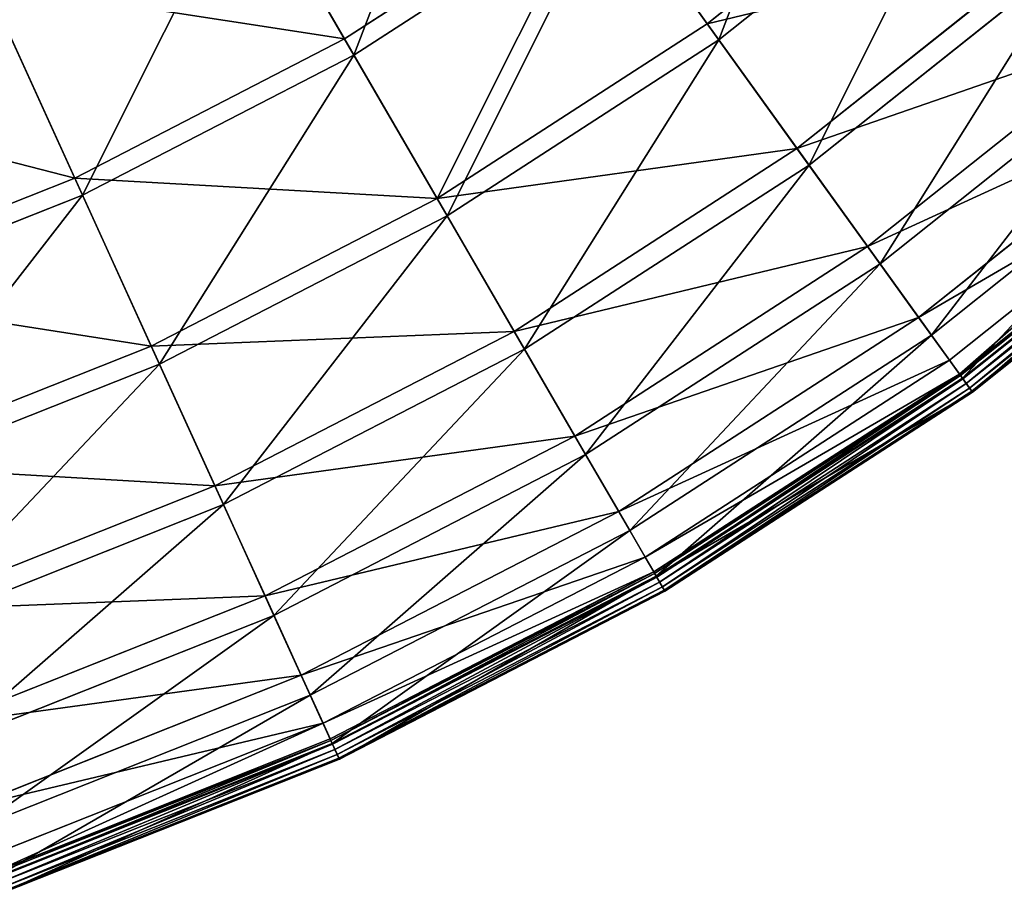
# Model space of a CAD drawing. Extents: x 0 to 1230, y 0 to 270.
# Tile 97 of 245: x 660 to 695, y 7 to 39. Entities that reach past the tile are written whole.
import ezdxf

# ---------------------------------------------------------------- set-up
doc = ezdxf.new("R2010")
doc.units = 0
doc.layers.get('0').update_dxf_attribs({"color": 13, "linetype": 'CONTINUOUS'})

# ---------------------------------------------------------------- blocks, each defined once
blk = doc.blocks.new('GROUP_6')
for p, q in [((204.506, 38.738, 62.412), (213.622, 46.001, 62.412)), ((214.093, 45.466, 62.794), (204.923, 38.159, 62.794)), ((191.368, 38.19, 73.557), (187.48, 44.893, 83.993)), ((191.705, 37.608, 74.007), (187.794, 44.353, 84.507)), ((191.368, 38.19, 73.557), (200.6, 44.167, 73.557)), ((204.506, 38.738, 62.412), (200.6, 44.167, 73.557)), ((200.993, 43.621, 74.007), (191.705, 37.608, 74.007)), ((200.993, 43.621, 74.007), (204.923, 38.159, 62.794)), ((207.754, 34.224, 50.667), (217.297, 41.826, 50.667)), ((217.79, 41.265, 50.977), (208.191, 33.617, 50.977)), ((181.593, 33.146, 73.557), (178.382, 40.198, 83.993)), ((181.872, 32.534, 74.007), (178.641, 39.629, 84.507)), ((194.722, 32.404, 62.412), (204.506, 38.738, 62.412)), ((207.754, 34.224, 50.667), (204.506, 38.738, 62.412)), ((210.313, 30.666, 38.433), (220.192, 38.537, 38.433)), ((181.593, 33.146, 73.557), (191.368, 38.19, 73.557)), ((194.722, 32.404, 62.412), (191.368, 38.19, 73.557)), ((204.923, 38.159, 62.794), (195.08, 31.787, 62.794)), ((204.923, 38.159, 62.794), (208.191, 33.617, 50.977)), ((220.704, 37.956, 38.668), (210.766, 30.038, 38.668)), ((191.705, 37.608, 74.007), (181.872, 32.534, 74.007)), ((195.08, 31.787, 62.794), (191.705, 37.608, 74.007)), ((212.159, 28.1, 25.83), (222.281, 36.164, 25.83)), ((222.805, 35.569, 25.988), (212.623, 27.456, 25.988)), ((213.274, 26.551, 12.977), (223.542, 34.732, 12.977)), ((213.636, 26.047, 0.363), (223.952, 34.266, 0.363)), ((197.512, 27.593, 50.667), (207.754, 34.224, 50.667)), ((210.313, 30.666, 38.433), (207.754, 34.224, 50.667)), ((223.994, 34.218, 0.165), (213.674, 25.995, 0.165)), ((224.074, 34.127, 13.057), (213.744, 25.897, 13.057)), ((224.097, 34.102, 0.024), (213.764, 25.87, 0.024)), ((213.884, 25.704, -0.02), (224.232, 33.948, -0.02)), ((208.191, 33.617, 50.977), (197.887, 26.946, 50.977)), ((208.191, 33.617, 50.977), (210.766, 30.038, 38.668)), ((214, 25.542, 0.044), (224.363, 33.799, 0.044)), ((214.082, 25.428, 0.199), (224.456, 33.693, 0.199)), ((214.108, 25.392, 0.403), (224.486, 33.66, 0.403)), ((171.372, 29.084, 73.557), (181.593, 33.146, 73.557)), ((184.365, 27.059, 62.412), (181.593, 33.146, 73.557)), ((181.872, 32.534, 74.007), (171.589, 28.448, 74.007)), ((184.661, 26.41, 62.794), (181.872, 32.534, 74.007)), ((184.365, 27.059, 62.412), (194.722, 32.404, 62.412)), ((197.512, 27.593, 50.667), (194.722, 32.404, 62.412)), ((195.08, 31.787, 62.794), (184.661, 26.41, 62.794)), ((197.887, 26.946, 50.977), (195.08, 31.787, 62.794)), ((199.711, 23.802, 38.433), (210.313, 30.666, 38.433)), ((212.159, 28.1, 25.83), (210.313, 30.666, 38.433)), ((210.766, 30.038, 38.668), (200.099, 23.132, 38.668)), ((210.766, 30.038, 38.668), (212.623, 27.456, 25.988)), ((201.296, 21.067, 25.83), (212.159, 28.1, 25.83)), ((213.274, 26.551, 12.977), (212.159, 28.1, 25.83)), ((186.67, 21.998, 50.667), (197.512, 27.593, 50.667)), ((199.711, 23.802, 38.433), (197.512, 27.593, 50.667)), ((212.623, 27.456, 25.988), (201.694, 20.381, 25.988)), ((212.623, 27.456, 25.988), (213.744, 25.897, 13.057)), ((173.534, 22.755, 62.412), (184.365, 27.059, 62.412)), ((186.67, 21.998, 50.667), (184.365, 27.059, 62.412)), ((197.887, 26.946, 50.977), (186.98, 21.317, 50.977)), ((200.099, 23.132, 38.668), (197.887, 26.946, 50.977)), ((184.661, 26.41, 62.794), (173.764, 22.08, 62.794)), ((186.98, 21.317, 50.977), (184.661, 26.41, 62.794)), ((202.254, 19.416, 12.977), (213.274, 26.551, 12.977)), ((213.636, 26.047, 0.363), (213.274, 26.551, 12.977)), ((202.565, 18.879, 0.363), (213.636, 26.047, 0.363)), ((213.636, 26.047, 0.363), (213.674, 25.995, 0.165)), ((213.674, 25.995, 0.165), (202.597, 18.824, 0.165)), ((213.744, 25.897, 13.057), (202.658, 18.719, 13.057)), ((213.764, 25.87, 0.024), (202.675, 18.69, 0.024)), ((202.777, 18.513, -0.02), (213.884, 25.704, -0.02)), ((213.674, 25.995, 0.165), (213.764, 25.87, 0.024)), ((213.744, 25.897, 13.057), (214.108, 25.392, 0.403)), ((213.764, 25.87, 0.024), (213.884, 25.704, -0.02)), ((214, 25.542, 0.044), (213.884, 25.704, -0.02)), ((202.877, 18.341, 0.044), (214, 25.542, 0.044)), ((202.948, 18.219, 0.199), (214.082, 25.428, 0.199)), ((202.97, 18.181, 0.403), (214.108, 25.392, 0.403)), ((214.082, 25.428, 0.199), (214, 25.542, 0.044)), ((214.108, 25.392, 0.403), (214.082, 25.428, 0.199)), ((188.486, 18.009, 38.433), (199.711, 23.802, 38.433)), ((201.296, 21.067, 25.83), (199.711, 23.802, 38.433)), ((200.099, 23.132, 38.668), (188.807, 17.305, 38.668)), ((201.694, 20.381, 25.988), (200.099, 23.132, 38.668)), ((175.331, 17.492, 50.667), (186.67, 21.998, 50.667)), ((188.486, 18.009, 38.433), (186.67, 21.998, 50.667)), ((186.98, 21.317, 50.977), (175.573, 16.785, 50.977)), ((188.807, 17.305, 38.668), (186.98, 21.317, 50.977)), ((189.796, 15.133, 25.83), (201.296, 21.067, 25.83)), ((202.254, 19.416, 12.977), (201.296, 21.067, 25.83)), ((201.694, 20.381, 25.988), (190.125, 14.41, 25.988)), ((202.658, 18.719, 13.057), (201.694, 20.381, 25.988)), ((190.587, 13.395, 12.977), (202.254, 19.416, 12.977)), ((202.565, 18.879, 0.363), (202.254, 19.416, 12.977)), ((190.844, 12.831, 0.363), (202.565, 18.879, 0.363)), ((202.597, 18.824, 0.165), (190.871, 12.773, 0.165)), ((202.658, 18.719, 13.057), (190.921, 12.663, 13.057)), ((202.675, 18.69, 0.024), (190.935, 12.632, 0.024)), ((202.565, 18.879, 0.363), (202.597, 18.824, 0.165)), ((202.597, 18.824, 0.165), (202.675, 18.69, 0.024)), ((202.97, 18.181, 0.403), (202.658, 18.719, 13.057)), ((202.675, 18.69, 0.024), (202.777, 18.513, -0.02)), ((191.02, 12.445, -0.02), (202.777, 18.513, -0.02)), ((191.102, 12.264, 0.044), (202.877, 18.341, 0.044)), ((191.161, 12.136, 0.199), (202.948, 18.219, 0.199)), ((202.877, 18.341, 0.044), (202.777, 18.513, -0.02)), ((202.948, 18.219, 0.199), (202.877, 18.341, 0.044)), ((202.97, 18.181, 0.403), (202.948, 18.219, 0.199)), ((176.748, 13.345, 38.433), (188.486, 18.009, 38.433)), ((189.796, 15.133, 25.83), (188.486, 18.009, 38.433)), ((191.179, 12.096, 0.403), (202.97, 18.181, 0.403)), ((188.807, 17.305, 38.668), (176.998, 12.612, 38.668)), ((190.125, 14.41, 25.988), (188.807, 17.305, 38.668)), ((177.77, 10.354, 25.83), (189.796, 15.133, 25.83)), ((190.587, 13.395, 12.977), (189.796, 15.133, 25.83)), ((190.125, 14.41, 25.988), (178.026, 9.603, 25.988)), ((190.921, 12.663, 13.057), (190.125, 14.41, 25.988)), ((178.387, 8.548, 12.977), (190.587, 13.395, 12.977)), ((190.844, 12.831, 0.363), (190.587, 13.395, 12.977)), ((178.587, 7.96, 0.363), (190.844, 12.831, 0.363)), ((190.871, 12.773, 0.165), (178.608, 7.9, 0.165)), ((190.921, 12.663, 13.057), (178.647, 7.785, 13.057)), ((190.935, 12.632, 0.024), (178.658, 7.753, 0.024)), ((190.844, 12.831, 0.363), (190.871, 12.773, 0.165)), ((190.871, 12.773, 0.165), (190.935, 12.632, 0.024)), ((191.179, 12.096, 0.403), (190.921, 12.663, 13.057)), ((190.935, 12.632, 0.024), (191.02, 12.445, -0.02)), ((178.724, 7.56, -0.02), (191.02, 12.445, -0.02)), ((178.788, 7.371, 0.044), (191.102, 12.264, 0.044)), ((178.834, 7.238, 0.199), (191.161, 12.136, 0.199)), ((191.102, 12.264, 0.044), (191.02, 12.445, -0.02)), ((191.161, 12.136, 0.199), (191.102, 12.264, 0.044)), ((191.179, 12.096, 0.403), (191.161, 12.136, 0.199)), ((178.848, 7.196, 0.403), (191.179, 12.096, 0.403))]:
    blk.add_line(p, q)
mesh = blk.add_polyface()
corners = [(200.6, 44.167, 73.557), (213.622, 46.001, 62.412), (204.506, 38.738, 62.412), (209.203, 51.021, 73.557)]
mesh.append_faces([[corners[k] for k in face] for face in [(0, 1, 2), (1, 0, 3)]], dxfattribs={"vtx0": -1})
mesh = blk.add_polyface()
corners = [(187.48, 44.893, 83.993), (200.6, 44.167, 73.557), (191.368, 38.19, 73.557), (196.075, 50.458, 83.993)]
mesh.append_faces([[corners[k] for k in face] for face in [(0, 1, 2), (1, 0, 3)]], dxfattribs={"vtx0": -1})
mesh = blk.add_polyface()
corners = [(209.647, 50.516, 74.007), (204.923, 38.159, 62.794), (214.093, 45.466, 62.794), (200.993, 43.621, 74.007)]
mesh.append_faces([[corners[k] for k in face] for face in [(0, 1, 2), (1, 0, 3)]], dxfattribs={"vtx0": -1})
mesh = blk.add_polyface()
corners = [(196.44, 49.95, 84.507), (191.705, 37.608, 74.007), (200.993, 43.621, 74.007), (187.794, 44.353, 84.507)]
mesh.append_faces([[corners[k] for k in face] for face in [(0, 1, 2), (1, 0, 3)]], dxfattribs={"vtx0": -1})
mesh = blk.add_polyface()
corners = [(204.506, 38.738, 62.412), (217.297, 41.826, 50.667), (207.754, 34.224, 50.667), (213.622, 46.001, 62.412)]
mesh.append_faces([[corners[k] for k in face] for face in [(0, 1, 2), (1, 0, 3)]], dxfattribs={"vtx0": -1})
mesh = blk.add_polyface()
corners = [(214.093, 45.466, 62.794), (208.191, 33.617, 50.977), (217.79, 41.265, 50.977), (204.923, 38.159, 62.794)]
mesh.append_faces([[corners[k] for k in face] for face in [(0, 1, 2), (1, 0, 3)]], dxfattribs={"vtx0": -1})
mesh = blk.add_polyface()
corners = [(178.382, 40.198, 83.993), (191.368, 38.19, 73.557), (181.593, 33.146, 73.557), (187.48, 44.893, 83.993)]
mesh.append_faces([[corners[k] for k in face] for face in [(0, 1, 2), (1, 0, 3)]], dxfattribs={"vtx0": -1})
mesh = blk.add_polyface()
corners = [(187.794, 44.353, 84.507), (181.872, 32.534, 74.007), (191.705, 37.608, 74.007), (178.641, 39.629, 84.507)]
mesh.append_faces([[corners[k] for k in face] for face in [(0, 1, 2), (1, 0, 3)]], dxfattribs={"vtx0": -1})
mesh = blk.add_polyface()
corners = [(194.722, 32.404, 62.412), (200.6, 44.167, 73.557), (204.506, 38.738, 62.412), (191.368, 38.19, 73.557)]
mesh.append_faces([[corners[k] for k in face] for face in [(0, 1, 2), (1, 0, 3)]], dxfattribs={"vtx0": -1})
mesh = blk.add_polyface()
corners = [(200.993, 43.621, 74.007), (195.08, 31.787, 62.794), (204.923, 38.159, 62.794), (191.705, 37.608, 74.007)]
mesh.append_faces([[corners[k] for k in face] for face in [(0, 1, 2), (1, 0, 3)]], dxfattribs={"vtx0": -1})
mesh = blk.add_polyface()
corners = [(207.754, 34.224, 50.667), (220.192, 38.537, 38.433), (210.313, 30.666, 38.433), (217.297, 41.826, 50.667)]
mesh.append_faces([[corners[k] for k in face] for face in [(0, 1, 2), (1, 0, 3)]], dxfattribs={"vtx0": -1})
mesh = blk.add_polyface()
corners = [(217.79, 41.265, 50.977), (210.766, 30.038, 38.668), (220.704, 37.956, 38.668), (208.191, 33.617, 50.977)]
mesh.append_faces([[corners[k] for k in face] for face in [(0, 1, 2), (1, 0, 3)]], dxfattribs={"vtx0": -1})
mesh = blk.add_polyface()
corners = [(168.867, 36.418, 83.993), (181.593, 33.146, 73.557), (171.372, 29.084, 73.557), (178.382, 40.198, 83.993)]
mesh.append_faces([[corners[k] for k in face] for face in [(0, 1, 2), (1, 0, 3)]], dxfattribs={"vtx0": -1})
mesh = blk.add_polyface()
corners = [(178.641, 39.629, 84.507), (171.589, 28.448, 74.007), (181.872, 32.534, 74.007), (169.069, 35.826, 84.507)]
mesh.append_faces([[corners[k] for k in face] for face in [(0, 1, 2), (1, 0, 3)]], dxfattribs={"vtx0": -1})
mesh = blk.add_polyface()
corners = [(194.722, 32.404, 62.412), (207.754, 34.224, 50.667), (197.512, 27.593, 50.667), (204.506, 38.738, 62.412)]
mesh.append_faces([[corners[k] for k in face] for face in [(0, 1, 2), (1, 0, 3)]], dxfattribs={"vtx0": -1})
mesh = blk.add_polyface()
corners = [(210.313, 30.666, 38.433), (222.281, 36.164, 25.83), (212.159, 28.1, 25.83), (220.192, 38.537, 38.433)]
mesh.append_faces([[corners[k] for k in face] for face in [(0, 1, 2), (1, 0, 3)]], dxfattribs={"vtx0": -1})
mesh = blk.add_polyface()
corners = [(181.593, 33.146, 73.557), (194.722, 32.404, 62.412), (184.365, 27.059, 62.412), (191.368, 38.19, 73.557)]
mesh.append_faces([[corners[k] for k in face] for face in [(0, 1, 2), (1, 0, 3)]], dxfattribs={"vtx0": -1})
mesh = blk.add_polyface()
corners = [(204.923, 38.159, 62.794), (197.887, 26.946, 50.977), (208.191, 33.617, 50.977), (195.08, 31.787, 62.794)]
mesh.append_faces([[corners[k] for k in face] for face in [(0, 1, 2), (1, 0, 3)]], dxfattribs={"vtx0": -1})
mesh = blk.add_polyface()
corners = [(220.704, 37.956, 38.668), (212.623, 27.456, 25.988), (222.805, 35.569, 25.988), (210.766, 30.038, 38.668)]
mesh.append_faces([[corners[k] for k in face] for face in [(0, 1, 2), (1, 0, 3)]], dxfattribs={"vtx0": -1})
mesh = blk.add_polyface()
corners = [(191.705, 37.608, 74.007), (184.661, 26.41, 62.794), (195.08, 31.787, 62.794), (181.872, 32.534, 74.007)]
mesh.append_faces([[corners[k] for k in face] for face in [(0, 1, 2), (1, 0, 3)]], dxfattribs={"vtx0": -1})
mesh = blk.add_polyface()
corners = [(212.159, 28.1, 25.83), (223.542, 34.732, 12.977), (213.274, 26.551, 12.977), (222.281, 36.164, 25.83)]
mesh.append_faces([[corners[k] for k in face] for face in [(0, 1, 2), (1, 0, 3)]], dxfattribs={"vtx0": -1})
mesh = blk.add_polyface()
corners = [(222.805, 35.569, 25.988), (213.744, 25.897, 13.057), (224.074, 34.127, 13.057), (212.623, 27.456, 25.988)]
mesh.append_faces([[corners[k] for k in face] for face in [(0, 1, 2), (1, 0, 3)]], dxfattribs={"vtx0": -1})
mesh = blk.add_polyface()
corners = [(213.636, 26.047, 0.363), (223.542, 34.732, 12.977), (223.952, 34.266, 0.363), (213.274, 26.551, 12.977)]
mesh.append_faces([[corners[k] for k in face] for face in [(0, 1, 2), (1, 0, 3)]], dxfattribs={"vtx0": -1})
mesh = blk.add_polyface()
corners = [(213.674, 25.995, 0.165), (223.952, 34.266, 0.363), (223.994, 34.218, 0.165), (213.636, 26.047, 0.363)]
mesh.append_faces([[corners[k] for k in face] for face in [(0, 1, 2), (1, 0, 3)]], dxfattribs={"vtx0": -1})
mesh = blk.add_polyface()
corners = [(197.512, 27.593, 50.667), (210.313, 30.666, 38.433), (199.711, 23.802, 38.433), (207.754, 34.224, 50.667)]
mesh.append_faces([[corners[k] for k in face] for face in [(0, 1, 2), (1, 0, 3)]], dxfattribs={"vtx0": -1})
mesh = blk.add_polyface()
corners = [(223.994, 34.218, 0.165), (213.764, 25.87, 0.024), (213.674, 25.995, 0.165), (224.097, 34.102, 0.024)]
mesh.append_faces([[corners[k] for k in face] for face in [(0, 1, 2), (1, 0, 3)]], dxfattribs={"vtx0": -1})
mesh = blk.add_polyface()
corners = [(224.074, 34.127, 13.057), (214.108, 25.392, 0.403), (224.486, 33.66, 0.403), (213.744, 25.897, 13.057)]
mesh.append_faces([[corners[k] for k in face] for face in [(0, 1, 2), (1, 0, 3)]], dxfattribs={"vtx0": -1})
mesh = blk.add_polyface()
corners = [(224.097, 34.102, 0.024), (213.884, 25.704, -0.02), (213.764, 25.87, 0.024), (224.232, 33.948, -0.02)]
mesh.append_faces([[corners[k] for k in face] for face in [(0, 1, 2), (1, 0, 3)]], dxfattribs={"vtx0": -1})
mesh = blk.add_polyface()
corners = [(224.232, 33.948, -0.02), (214, 25.542, 0.044), (213.884, 25.704, -0.02), (224.363, 33.799, 0.044)]
mesh.append_faces([[corners[k] for k in face] for face in [(0, 1, 2), (1, 0, 3)]], dxfattribs={"vtx0": -1})
mesh = blk.add_polyface()
corners = [(208.191, 33.617, 50.977), (200.099, 23.132, 38.668), (210.766, 30.038, 38.668), (197.887, 26.946, 50.977)]
mesh.append_faces([[corners[k] for k in face] for face in [(0, 1, 2), (1, 0, 3)]], dxfattribs={"vtx0": -1})
mesh = blk.add_polyface()
corners = [(224.363, 33.799, 0.044), (214.082, 25.428, 0.199), (214, 25.542, 0.044), (224.456, 33.693, 0.199)]
mesh.append_faces([[corners[k] for k in face] for face in [(0, 1, 2), (1, 0, 3)]], dxfattribs={"vtx0": -1})
mesh = blk.add_polyface()
corners = [(224.456, 33.693, 0.199), (214.108, 25.392, 0.403), (214.082, 25.428, 0.199), (224.486, 33.66, 0.403)]
mesh.append_faces([[corners[k] for k in face] for face in [(0, 1, 2), (1, 0, 3)]], dxfattribs={"vtx0": -1})
mesh = blk.add_polyface()
corners = [(171.372, 29.084, 73.557), (184.365, 27.059, 62.412), (173.534, 22.755, 62.412), (181.593, 33.146, 73.557)]
mesh.append_faces([[corners[k] for k in face] for face in [(0, 1, 2), (1, 0, 3)]], dxfattribs={"vtx0": -1})
mesh = blk.add_polyface()
corners = [(181.872, 32.534, 74.007), (173.764, 22.08, 62.794), (184.661, 26.41, 62.794), (171.589, 28.448, 74.007)]
mesh.append_faces([[corners[k] for k in face] for face in [(0, 1, 2), (1, 0, 3)]], dxfattribs={"vtx0": -1})
mesh = blk.add_polyface()
corners = [(184.365, 27.059, 62.412), (197.512, 27.593, 50.667), (186.67, 21.998, 50.667), (194.722, 32.404, 62.412)]
mesh.append_faces([[corners[k] for k in face] for face in [(0, 1, 2), (1, 0, 3)]], dxfattribs={"vtx0": -1})
mesh = blk.add_polyface()
corners = [(195.08, 31.787, 62.794), (186.98, 21.317, 50.977), (197.887, 26.946, 50.977), (184.661, 26.41, 62.794)]
mesh.append_faces([[corners[k] for k in face] for face in [(0, 1, 2), (1, 0, 3)]], dxfattribs={"vtx0": -1})
mesh = blk.add_polyface()
corners = [(199.711, 23.802, 38.433), (212.159, 28.1, 25.83), (201.296, 21.067, 25.83), (210.313, 30.666, 38.433)]
mesh.append_faces([[corners[k] for k in face] for face in [(0, 1, 2), (1, 0, 3)]], dxfattribs={"vtx0": -1})
mesh = blk.add_polyface()
corners = [(210.766, 30.038, 38.668), (201.694, 20.381, 25.988), (212.623, 27.456, 25.988), (200.099, 23.132, 38.668)]
mesh.append_faces([[corners[k] for k in face] for face in [(0, 1, 2), (1, 0, 3)]], dxfattribs={"vtx0": -1})
mesh = blk.add_polyface()
corners = [(201.296, 21.067, 25.83), (213.274, 26.551, 12.977), (202.254, 19.416, 12.977), (212.159, 28.1, 25.83)]
mesh.append_faces([[corners[k] for k in face] for face in [(0, 1, 2), (1, 0, 3)]], dxfattribs={"vtx0": -1})
mesh = blk.add_polyface()
corners = [(186.67, 21.998, 50.667), (199.711, 23.802, 38.433), (188.486, 18.009, 38.433), (197.512, 27.593, 50.667)]
mesh.append_faces([[corners[k] for k in face] for face in [(0, 1, 2), (1, 0, 3)]], dxfattribs={"vtx0": -1})
mesh = blk.add_polyface()
corners = [(212.623, 27.456, 25.988), (202.658, 18.719, 13.057), (213.744, 25.897, 13.057), (201.694, 20.381, 25.988)]
mesh.append_faces([[corners[k] for k in face] for face in [(0, 1, 2), (1, 0, 3)]], dxfattribs={"vtx0": -1})
mesh = blk.add_polyface()
corners = [(173.534, 22.755, 62.412), (186.67, 21.998, 50.667), (175.331, 17.492, 50.667), (184.365, 27.059, 62.412)]
mesh.append_faces([[corners[k] for k in face] for face in [(0, 1, 2), (1, 0, 3)]], dxfattribs={"vtx0": -1})
mesh = blk.add_polyface()
corners = [(197.887, 26.946, 50.977), (188.807, 17.305, 38.668), (200.099, 23.132, 38.668), (186.98, 21.317, 50.977)]
mesh.append_faces([[corners[k] for k in face] for face in [(0, 1, 2), (1, 0, 3)]], dxfattribs={"vtx0": -1})
mesh = blk.add_polyface()
corners = [(184.661, 26.41, 62.794), (175.573, 16.785, 50.977), (186.98, 21.317, 50.977), (173.764, 22.08, 62.794)]
mesh.append_faces([[corners[k] for k in face] for face in [(0, 1, 2), (1, 0, 3)]], dxfattribs={"vtx0": -1})
mesh = blk.add_polyface()
corners = [(202.254, 19.416, 12.977), (213.636, 26.047, 0.363), (202.565, 18.879, 0.363), (213.274, 26.551, 12.977)]
mesh.append_faces([[corners[k] for k in face] for face in [(0, 1, 2), (1, 0, 3)]], dxfattribs={"vtx0": -1})
mesh = blk.add_polyface()
corners = [(202.565, 18.879, 0.363), (213.674, 25.995, 0.165), (202.597, 18.824, 0.165), (213.636, 26.047, 0.363)]
mesh.append_faces([[corners[k] for k in face] for face in [(0, 1, 2), (1, 0, 3)]], dxfattribs={"vtx0": -1})
mesh = blk.add_polyface()
corners = [(213.674, 25.995, 0.165), (202.675, 18.69, 0.024), (202.597, 18.824, 0.165), (213.764, 25.87, 0.024)]
mesh.append_faces([[corners[k] for k in face] for face in [(0, 1, 2), (1, 0, 3)]], dxfattribs={"vtx0": -1})
mesh = blk.add_polyface()
corners = [(214.108, 25.392, 0.403), (202.658, 18.719, 13.057), (202.97, 18.181, 0.403), (213.744, 25.897, 13.057)]
mesh.append_faces([[corners[k] for k in face] for face in [(0, 1, 2), (1, 0, 3)]], dxfattribs={"vtx0": -1})
mesh = blk.add_polyface()
corners = [(213.764, 25.87, 0.024), (202.777, 18.513, -0.02), (202.675, 18.69, 0.024), (213.884, 25.704, -0.02)]
mesh.append_faces([[corners[k] for k in face] for face in [(0, 1, 2), (1, 0, 3)]], dxfattribs={"vtx0": -1})
mesh = blk.add_polyface()
corners = [(213.884, 25.704, -0.02), (202.877, 18.341, 0.044), (202.777, 18.513, -0.02), (214, 25.542, 0.044)]
mesh.append_faces([[corners[k] for k in face] for face in [(0, 1, 2), (1, 0, 3)]], dxfattribs={"vtx0": -1})
mesh = blk.add_polyface()
corners = [(214, 25.542, 0.044), (202.948, 18.219, 0.199), (202.877, 18.341, 0.044), (214.082, 25.428, 0.199)]
mesh.append_faces([[corners[k] for k in face] for face in [(0, 1, 2), (1, 0, 3)]], dxfattribs={"vtx0": -1})
mesh = blk.add_polyface()
corners = [(214.108, 25.392, 0.403), (202.948, 18.219, 0.199), (214.082, 25.428, 0.199), (202.97, 18.181, 0.403)]
mesh.append_faces([[corners[k] for k in face] for face in [(0, 1, 2), (1, 0, 3)]], dxfattribs={"vtx0": -1})
mesh = blk.add_polyface()
corners = [(188.486, 18.009, 38.433), (201.296, 21.067, 25.83), (189.796, 15.133, 25.83), (199.711, 23.802, 38.433)]
mesh.append_faces([[corners[k] for k in face] for face in [(0, 1, 2), (1, 0, 3)]], dxfattribs={"vtx0": -1})
mesh = blk.add_polyface()
corners = [(200.099, 23.132, 38.668), (190.125, 14.41, 25.988), (201.694, 20.381, 25.988), (188.807, 17.305, 38.668)]
mesh.append_faces([[corners[k] for k in face] for face in [(0, 1, 2), (1, 0, 3)]], dxfattribs={"vtx0": -1})
mesh = blk.add_polyface()
corners = [(175.331, 17.492, 50.667), (188.486, 18.009, 38.433), (176.748, 13.345, 38.433), (186.67, 21.998, 50.667)]
mesh.append_faces([[corners[k] for k in face] for face in [(0, 1, 2), (1, 0, 3)]], dxfattribs={"vtx0": -1})
mesh = blk.add_polyface()
corners = [(186.98, 21.317, 50.977), (176.998, 12.612, 38.668), (188.807, 17.305, 38.668), (175.573, 16.785, 50.977)]
mesh.append_faces([[corners[k] for k in face] for face in [(0, 1, 2), (1, 0, 3)]], dxfattribs={"vtx0": -1})
mesh = blk.add_polyface()
corners = [(189.796, 15.133, 25.83), (202.254, 19.416, 12.977), (190.587, 13.395, 12.977), (201.296, 21.067, 25.83)]
mesh.append_faces([[corners[k] for k in face] for face in [(0, 1, 2), (1, 0, 3)]], dxfattribs={"vtx0": -1})
mesh = blk.add_polyface()
corners = [(201.694, 20.381, 25.988), (190.921, 12.663, 13.057), (202.658, 18.719, 13.057), (190.125, 14.41, 25.988)]
mesh.append_faces([[corners[k] for k in face] for face in [(0, 1, 2), (1, 0, 3)]], dxfattribs={"vtx0": -1})
mesh = blk.add_polyface()
corners = [(190.587, 13.395, 12.977), (202.565, 18.879, 0.363), (190.844, 12.831, 0.363), (202.254, 19.416, 12.977)]
mesh.append_faces([[corners[k] for k in face] for face in [(0, 1, 2), (1, 0, 3)]], dxfattribs={"vtx0": -1})
mesh = blk.add_polyface()
corners = [(190.871, 12.773, 0.165), (202.565, 18.879, 0.363), (202.597, 18.824, 0.165), (190.844, 12.831, 0.363)]
mesh.append_faces([[corners[k] for k in face] for face in [(0, 1, 2), (1, 0, 3)]], dxfattribs={"vtx0": -1})
mesh = blk.add_polyface()
corners = [(202.597, 18.824, 0.165), (190.935, 12.632, 0.024), (190.871, 12.773, 0.165), (202.675, 18.69, 0.024)]
mesh.append_faces([[corners[k] for k in face] for face in [(0, 1, 2), (1, 0, 3)]], dxfattribs={"vtx0": -1})
mesh = blk.add_polyface()
corners = [(202.658, 18.719, 13.057), (191.179, 12.096, 0.403), (202.97, 18.181, 0.403), (190.921, 12.663, 13.057)]
mesh.append_faces([[corners[k] for k in face] for face in [(0, 1, 2), (1, 0, 3)]], dxfattribs={"vtx0": -1})
mesh = blk.add_polyface()
corners = [(202.675, 18.69, 0.024), (191.02, 12.445, -0.02), (190.935, 12.632, 0.024), (202.777, 18.513, -0.02)]
mesh.append_faces([[corners[k] for k in face] for face in [(0, 1, 2), (1, 0, 3)]], dxfattribs={"vtx0": -1})
mesh = blk.add_polyface()
corners = [(202.777, 18.513, -0.02), (191.102, 12.264, 0.044), (191.02, 12.445, -0.02), (202.877, 18.341, 0.044)]
mesh.append_faces([[corners[k] for k in face] for face in [(0, 1, 2), (1, 0, 3)]], dxfattribs={"vtx0": -1})
mesh = blk.add_polyface()
corners = [(202.877, 18.341, 0.044), (191.161, 12.136, 0.199), (191.102, 12.264, 0.044), (202.948, 18.219, 0.199)]
mesh.append_faces([[corners[k] for k in face] for face in [(0, 1, 2), (1, 0, 3)]], dxfattribs={"vtx0": -1})
mesh = blk.add_polyface()
corners = [(202.948, 18.219, 0.199), (191.179, 12.096, 0.403), (191.161, 12.136, 0.199), (202.97, 18.181, 0.403)]
mesh.append_faces([[corners[k] for k in face] for face in [(0, 1, 2), (1, 0, 3)]], dxfattribs={"vtx0": -1})
mesh = blk.add_polyface()
corners = [(176.748, 13.345, 38.433), (189.796, 15.133, 25.83), (177.77, 10.354, 25.83), (188.486, 18.009, 38.433)]
mesh.append_faces([[corners[k] for k in face] for face in [(0, 1, 2), (1, 0, 3)]], dxfattribs={"vtx0": -1})
mesh = blk.add_polyface()
corners = [(188.807, 17.305, 38.668), (178.026, 9.603, 25.988), (190.125, 14.41, 25.988), (176.998, 12.612, 38.668)]
mesh.append_faces([[corners[k] for k in face] for face in [(0, 1, 2), (1, 0, 3)]], dxfattribs={"vtx0": -1})
mesh = blk.add_polyface()
corners = [(177.77, 10.354, 25.83), (190.587, 13.395, 12.977), (178.387, 8.548, 12.977), (189.796, 15.133, 25.83)]
mesh.append_faces([[corners[k] for k in face] for face in [(0, 1, 2), (1, 0, 3)]], dxfattribs={"vtx0": -1})
mesh = blk.add_polyface()
corners = [(190.125, 14.41, 25.988), (178.647, 7.785, 13.057), (190.921, 12.663, 13.057), (178.026, 9.603, 25.988)]
mesh.append_faces([[corners[k] for k in face] for face in [(0, 1, 2), (1, 0, 3)]], dxfattribs={"vtx0": -1})
mesh = blk.add_polyface()
corners = [(178.587, 7.96, 0.363), (190.587, 13.395, 12.977), (190.844, 12.831, 0.363), (178.387, 8.548, 12.977)]
mesh.append_faces([[corners[k] for k in face] for face in [(0, 1, 2), (1, 0, 3)]], dxfattribs={"vtx0": -1})
mesh = blk.add_polyface()
corners = [(178.587, 7.96, 0.363), (190.871, 12.773, 0.165), (178.608, 7.9, 0.165), (190.844, 12.831, 0.363)]
mesh.append_faces([[corners[k] for k in face] for face in [(0, 1, 2), (1, 0, 3)]], dxfattribs={"vtx0": -1})
mesh = blk.add_polyface()
corners = [(190.871, 12.773, 0.165), (178.658, 7.753, 0.024), (178.608, 7.9, 0.165), (190.935, 12.632, 0.024)]
mesh.append_faces([[corners[k] for k in face] for face in [(0, 1, 2), (1, 0, 3)]], dxfattribs={"vtx0": -1})
mesh = blk.add_polyface()
corners = [(190.921, 12.663, 13.057), (178.848, 7.196, 0.403), (191.179, 12.096, 0.403), (178.647, 7.785, 13.057)]
mesh.append_faces([[corners[k] for k in face] for face in [(0, 1, 2), (1, 0, 3)]], dxfattribs={"vtx0": -1})
mesh = blk.add_polyface()
corners = [(190.935, 12.632, 0.024), (178.724, 7.56, -0.02), (178.658, 7.753, 0.024), (191.02, 12.445, -0.02)]
mesh.append_faces([[corners[k] for k in face] for face in [(0, 1, 2), (1, 0, 3)]], dxfattribs={"vtx0": -1})
mesh = blk.add_polyface()
corners = [(191.02, 12.445, -0.02), (178.788, 7.371, 0.044), (178.724, 7.56, -0.02), (191.102, 12.264, 0.044)]
mesh.append_faces([[corners[k] for k in face] for face in [(0, 1, 2), (1, 0, 3)]], dxfattribs={"vtx0": -1})
mesh = blk.add_polyface()
corners = [(191.102, 12.264, 0.044), (178.834, 7.238, 0.199), (178.788, 7.371, 0.044), (191.161, 12.136, 0.199)]
mesh.append_faces([[corners[k] for k in face] for face in [(0, 1, 2), (1, 0, 3)]], dxfattribs={"vtx0": -1})
mesh = blk.add_polyface()
corners = [(191.161, 12.136, 0.199), (178.848, 7.196, 0.403), (178.834, 7.238, 0.199), (191.179, 12.096, 0.403)]
mesh.append_faces([[corners[k] for k in face] for face in [(0, 1, 2), (1, 0, 3)]], dxfattribs={"vtx0": -1})
blk = doc.blocks.new('COMPONENT_3')
blk.add_blockref('GROUP_6', (0, 0))
blk = doc.blocks.new('GROUP_25')
blk.add_blockref('COMPONENT_3', (479.98, -0.02, 0.02))

msp = doc.modelspace()

# ---------------------------------------------------------------- block references
msp.add_blockref('GROUP_25', (0, 0))

doc.saveas('drawing.dxf')
